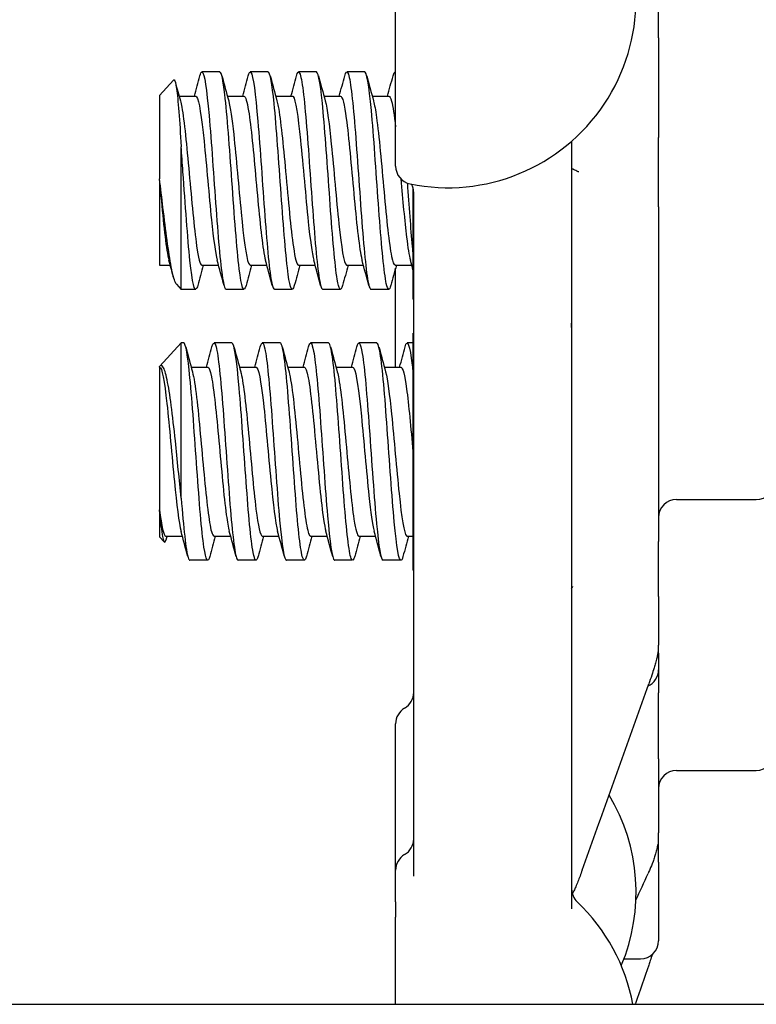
# Model space of a CAD drawing. Header units: inches. Extents: x 18 to 846, y -44 to 561.
# Tile 253 of 256: x 334.68 to 335.95, y 167.78 to 169.48. Entities that reach past the tile are written whole.
import ezdxf

# ---------------------------------------------------------------- set-up
doc = ezdxf.new("R2010")
doc.units = ezdxf.units.IN
doc.header["$LTSCALE"] = 24
doc.header["$MEASUREMENT"] = 0
doc.layers.add('Visible (ANSI)', color=7, linetype='Continuous', lineweight=30)

msp = doc.modelspace()

# ---------------------------------------------------------------- linework, layer by layer
at = {"layer": 'Visible (ANSI)'}
for p, q in [((335.32439, 169.22455), (335.32439, 169.80018)), ((335.77814, 169.44622), (335.77814, 169.5485)), ((335.77814, 169.44622), (335.77814, 169.27384)), ((335.02105, 169.38703), (334.99016, 169.38703)), ((335.10439, 169.38703), (335.0735, 169.38703)), ((335.18772, 169.38703), (335.15683, 169.38703)), ((335.27105, 169.38703), (335.24016, 169.38703)), ((335.32439, 169.38703), (335.3235, 169.38703)), ((334.91689, 169.34649), (334.94136, 169.37297)), ((334.91689, 169.34649), (334.91689, 169.20276)), ((334.95072, 169.34537), (334.97939, 169.34537)), ((335.03406, 169.34537), (335.06272, 169.34537)), ((335.11739, 169.34537), (335.14605, 169.34537)), ((335.20072, 169.34537), (335.22939, 169.34537)), ((335.28406, 169.34537), (335.31272, 169.34537)), ((335.62814, 169.26755), (335.62814, 167.94307)), ((335.77814, 169.15443), (335.77814, 169.27384)), ((334.95435, 169.01203), (334.95435, 169.25796)), ((334.91689, 169.19954), (334.91689, 169.20276)), ((334.91689, 169.19954), (334.91689, 169.0537)), ((335.35439, 169.18757), (335.35439, 168.99569)), ((335.35564, 167.99952), (335.35564, 169.17953)), ((335.77814, 169.15443), (335.77814, 168.57677)), ((334.91689, 169.0537), (334.93549, 169.0537)), ((334.99016, 169.0537), (335.01883, 169.0537)), ((335.0735, 169.0537), (335.10216, 169.0537)), ((335.15683, 169.0537), (335.18549, 169.0537)), ((335.24016, 169.0537), (335.26883, 169.0537)), ((335.3235, 169.0537), (335.35216, 169.0537)), ((335.32439, 168.87787), (335.32439, 169.04879)), ((334.94622, 169.02083), (334.95435, 169.01203)), ((334.97939, 169.01203), (334.95435, 169.01203)), ((335.06272, 169.01203), (335.03183, 169.01203)), ((335.14605, 169.01203), (335.11516, 169.01203)), ((335.22939, 169.01203), (335.1985, 169.01203)), ((335.31272, 169.01203), (335.28183, 169.01203)), ((335.35439, 168.99569), (335.35564, 168.99444)), ((335.35439, 168.93588), (335.35564, 168.93713)), ((335.35439, 168.93588), (335.35439, 168.52819)), ((334.91729, 168.87943), (334.95435, 168.91953)), ((334.95435, 168.65194), (334.95435, 168.91953)), ((334.95855, 168.91953), (334.95435, 168.91953)), ((335.04189, 168.91953), (335.011, 168.91953)), ((335.12522, 168.91953), (335.09433, 168.91953)), ((335.20855, 168.91953), (335.17766, 168.91953)), ((335.29189, 168.91953), (335.261, 168.91953)), ((335.35439, 168.91953), (335.34433, 168.91953)), ((334.91689, 168.87787), (334.91689, 168.87896)), ((334.91689, 168.87787), (334.91689, 168.63174)), ((334.91689, 168.87787), (334.91689, 168.87787)), ((334.97156, 168.87787), (335.00022, 168.87787)), ((335.05489, 168.87787), (335.08355, 168.87787)), ((335.13822, 168.87787), (335.16689, 168.87787)), ((335.22156, 168.87787), (335.25022, 168.87787)), ((335.30489, 168.87787), (335.33355, 168.87787)), ((335.80939, 168.64953), (335.94689, 168.64953)), ((334.91689, 168.62866), (334.91689, 168.63174)), ((334.91689, 168.62866), (334.91689, 168.58508)), ((334.92766, 168.5862), (334.95633, 168.5862)), ((335.011, 168.5862), (335.03966, 168.5862)), ((335.09433, 168.5862), (335.12299, 168.5862)), ((335.17766, 168.5862), (335.20633, 168.5862)), ((335.261, 168.5862), (335.28966, 168.5862)), ((335.34433, 168.5862), (335.35439, 168.5862)), ((334.91689, 168.58508), (334.92508, 168.57621)), ((335.77814, 168.48212), (335.77814, 168.57677)), ((335.00022, 168.54453), (334.96933, 168.54453)), ((335.08355, 168.54453), (335.05266, 168.54453)), ((335.16689, 168.54453), (335.136, 168.54453)), ((335.25022, 168.54453), (335.21933, 168.54453)), ((335.33355, 168.54453), (335.30266, 168.54453)), ((335.35439, 168.52819), (335.35564, 168.52694)), ((335.77814, 168.48212), (335.77814, 168.39792)), ((335.77814, 168.38429), (335.77814, 168.39792)), ((335.77814, 168.38429), (335.77814, 168.35578)), ((335.77814, 168.35578), (335.77814, 168.31567)), ((335.77814, 168.20192), (335.77814, 168.31567)), ((335.32439, 168.00968), (335.32439, 168.26232)), ((335.77814, 168.20192), (335.77814, 168.07429)), ((335.80939, 168.18203), (335.94689, 168.18203)), ((335.77814, 168.02389), (335.77814, 168.07429)), ((335.32439, 167.95549), (335.32439, 168.00968)), ((335.77814, 168.02389), (335.77814, 167.88828)), ((335.32439, 167.95549), (335.32439, 167.92895)), ((335.32439, 167.77849), (335.32439, 167.92895)), ((335.71847, 167.85703), (335.74689, 167.85703)), ((327.30343, 167.77849), (349.67843, 167.77849))]:
    msp.add_line(p, q, dxfattribs=at)
for centre, radius, start, end in [((335.41439, 169.51237), 0.325, 258.46304, 101.53696), ((335.35564, 169.22455), 0.03125, 180, 258.46304), ((335.94689, 168.68078), 0.03125, 270, 0), ((335.80939, 168.61828), 0.03125, 90, 180), ((335.74689, 168.35578), 0.03125, 294.35359, 0), ((335.32439, 168.31645), 0.03125, 300, 0), ((335.35564, 168.26232), 0.03125, 120, 180), ((335.94689, 168.21328), 0.03125, 270, 0), ((335.80939, 168.15078), 0.03125, 90, 180), ((335.41439, 167.97175), 0.325, 337.12808, 31.09126), ((335.32439, 168.06381), 0.03125, 300, 0), ((335.35564, 168.00968), 0.03125, 120, 180), ((335.65939, 167.97774), 0.03125, 180, 226.55016), ((335.41439, 167.71912), 0.325, 10.52699, 46.55016), ((335.74689, 167.88828), 0.03125, 270, 0)]:
    msp.add_arc(centre, radius, start, end, dxfattribs=at)
for points, knots in [([(334.98662, 169.38017), (334.98789, 169.38498), (334.98916, 169.38736), (334.99044, 169.38699), (334.99445, 169.38583), (334.99846, 169.35734), (335.00247, 169.31196), (335.00648, 169.26659), (335.01049, 169.20531), (335.0145, 169.15058), (335.01851, 169.09585), (335.02252, 169.04885), (335.02653, 169.0268), (335.0283, 169.01709), (335.03006, 169.01231), (335.03183, 169.01235)], [7.5869975, 7.5869975, 7.5869975, 7.5869975, 7.8744508, 7.8744508, 7.8744508, 8.7817425, 8.7817425, 8.7817425, 9.688944, 9.688944, 9.688944, 10.5960559, 10.5960559, 10.5960559, 10.9955743, 10.9955743, 10.9955743, 10.9955743]), ([(335.06626, 169.01868), (335.06232, 169.00401), (335.05837, 169.01488), (335.05442, 169.04754), (335.05025, 169.08206), (335.04608, 169.1402), (335.04191, 169.19915), (335.03787, 169.25639), (335.03382, 169.31304), (335.02977, 169.348), (335.02686, 169.37308), (335.02396, 169.3866), (335.02105, 169.38682)], [-17.5457438, -17.5457438, -17.5457438, -17.5457438, -16.6531776, -16.6531776, -16.6531776, -15.710016, -15.710016, -15.710016, -14.7941843, -14.7941843, -14.7941843, -14.1371669, -14.1371669, -14.1371669, -14.1371669]), ([(335.06996, 169.38011), (335.07152, 169.38601), (335.07308, 169.38824), (335.07464, 169.38633), (335.07865, 169.38144), (335.08266, 169.3494), (335.08667, 169.30192), (335.09068, 169.25446), (335.09469, 169.19259), (335.09869, 169.13897), (335.1027, 169.08535), (335.10671, 169.04113), (335.11072, 169.02248), (335.1122, 169.01558), (335.11368, 169.01224), (335.11516, 169.01232)], [13.8701828, 13.8701828, 13.8701828, 13.8701828, 14.2236185, 14.2236185, 14.2236185, 15.130291, 15.130291, 15.130291, 16.0368774, 16.0368774, 16.0368774, 16.9433783, 16.9433783, 16.9433783, 17.2787596, 17.2787596, 17.2787596, 17.2787596]), ([(335.1496, 169.01876), (335.14608, 169.00596), (335.14257, 169.01252), (335.13906, 169.03748), (335.13501, 169.06632), (335.13095, 169.11905), (335.12689, 169.17594), (335.12285, 169.2327), (335.1188, 169.29232), (335.11475, 169.33262), (335.1113, 169.36703), (335.10784, 169.3867), (335.10439, 169.38696)], [-23.8289291, -23.8289291, -23.8289291, -23.8289291, -23.0349282, -23.0349282, -23.0349282, -22.1173036, -22.1173036, -22.1173036, -21.2019377, -21.2019377, -21.2019377, -20.4203522, -20.4203522, -20.4203522, -20.4203522]), ([(335.15329, 169.38008), (335.15513, 169.38696), (335.15696, 169.38881), (335.1588, 169.38498), (335.1628, 169.37662), (335.16681, 169.34138), (335.17081, 169.29213), (335.17482, 169.2429), (335.17882, 169.18072), (335.18283, 169.12834), (335.18683, 169.07596), (335.19084, 169.0345), (335.19484, 169.0191), (335.19606, 169.01442), (335.19728, 169.01218), (335.1985, 169.01226)], [20.1533681, 20.1533681, 20.1533681, 20.1533681, 20.5685395, 20.5685395, 20.5685395, 21.474622, 21.474622, 21.474622, 22.3806227, 22.3806227, 22.3806227, 23.2865421, 23.2865421, 23.2865421, 23.5619449, 23.5619449, 23.5619449, 23.5619449]), ([(335.23293, 169.01884), (335.22982, 169.00749), (335.22671, 169.01103), (335.22359, 169.02964), (335.21957, 169.05369), (335.21555, 169.10237), (335.21153, 169.15778), (335.20752, 169.21314), (335.2035, 169.274), (335.19948, 169.31801), (335.19556, 169.36097), (335.19164, 169.38696), (335.18772, 169.38703)], [-30.1121144, -30.1121144, -30.1121144, -30.1121144, -29.4082729, -29.4082729, -29.4082729, -28.4988988, -28.4988988, -28.4988988, -27.5903346, -27.5903346, -27.5903346, -26.7035376, -26.7035376, -26.7035376, -26.7035376]), ([(335.23662, 169.38008), (335.23871, 169.38785), (335.2408, 169.38912), (335.24289, 169.38307), (335.2469, 169.3715), (335.2509, 169.3334), (335.2549, 169.28267), (335.25891, 169.23195), (335.26291, 169.1697), (335.26691, 169.11865), (335.27092, 169.0676), (335.27492, 169.02884), (335.27892, 169.01653), (335.27989, 169.01354), (335.28086, 169.01214), (335.28183, 169.01223)], [26.4365534, 26.4365534, 26.4365534, 26.4365534, 26.9094187, 26.9094187, 26.9094187, 27.8149406, 27.8149406, 27.8149406, 28.7203847, 28.7203847, 28.7203847, 29.6257517, 29.6257517, 29.6257517, 29.8451302, 29.8451302, 29.8451302, 29.8451302]), ([(335.31626, 169.01896), (335.31363, 169.0093), (335.311, 169.01005), (335.30837, 169.02205), (335.30432, 169.04052), (335.30026, 169.0852), (335.29621, 169.13944), (335.29217, 169.19362), (335.28812, 169.25611), (335.28408, 169.30367), (335.28004, 169.35117), (335.276, 169.38272), (335.27196, 169.3866), (335.27165, 169.38689), (335.27135, 169.38702), (335.27105, 169.38701)], [-36.3952997, -36.3952997, -36.3952997, -36.3952997, -35.7999471, -35.7999471, -35.7999471, -34.8837719, -34.8837719, -34.8837719, -33.9686925, -33.9686925, -33.9686925, -33.0546668, -33.0546668, -33.0546668, -32.9867229, -32.9867229, -32.9867229, -32.9867229]), ([(334.94136, 169.37297), (334.94166, 169.3733), (334.94197, 169.37341), (334.94363, 169.37273), (334.94497, 169.36764), (334.94766, 169.34891), (334.94899, 169.33526), (334.95169, 169.30092), (334.95302, 169.2804), (334.95435, 169.25796)], [-0.57910031, -0.57910031, -0.57910031, -0.57910031, -0.53987265, -0.53987265, -0.36414387, -0.36414387, -0.18418584, -0.18418584, 0, 0, 0, 0]), ([(334.95298, 169.33699), (334.95377, 169.33418), (334.95456, 169.33064), (334.95534, 169.32637), (334.95961, 169.30319), (334.96388, 169.25921), (334.96816, 169.21243), (334.97243, 169.16566), (334.9767, 169.11739), (334.98097, 169.08738), (334.98403, 169.06583), (334.9871, 169.05413), (334.99016, 169.05391)], [8.1921353, 8.1921353, 8.1921353, 8.1921353, 8.3701398, 8.3701398, 8.3701398, 9.3362117, 9.3362117, 9.3362117, 10.3021816, 10.3021816, 10.3021816, 10.9955743, 10.9955743, 10.9955743, 10.9955743]), ([(334.97939, 169.34531), (334.97992, 169.34534), (334.98045, 169.34502), (334.98098, 169.34432), (334.98525, 169.33872), (334.98952, 169.30907), (334.99379, 169.26752), (334.99806, 169.22598), (335.00233, 169.17369), (335.0066, 169.13206), (335.00992, 169.09967), (335.01325, 169.07443), (335.01657, 169.06209)], [7.8539816, 7.8539816, 7.8539816, 7.8539816, 7.9736666, 7.9736666, 7.9736666, 8.9397805, 8.9397805, 8.9397805, 9.9057922, 9.9057922, 9.9057922, 10.6574206, 10.6574206, 10.6574206, 10.6574206]), ([(335.03631, 169.33689), (335.03921, 169.32616), (335.04211, 169.30583), (335.045, 169.27914), (335.04927, 169.23982), (335.05354, 169.18781), (335.05781, 169.14437), (335.06208, 169.10093), (335.06634, 169.06727), (335.07061, 169.05714), (335.07157, 169.05486), (335.07253, 169.05378), (335.0735, 169.05386)], [14.4753206, 14.4753206, 14.4753206, 14.4753206, 15.1305271, 15.1305271, 15.1305271, 16.0959005, 16.0959005, 16.0959005, 17.061177, 17.061177, 17.061177, 17.2787596, 17.2787596, 17.2787596, 17.2787596]), ([(335.06272, 169.34508), (335.06536, 169.34496), (335.068, 169.33645), (335.07064, 169.32013), (335.07491, 169.29374), (335.07918, 169.24766), (335.08345, 169.20073), (335.08771, 169.15381), (335.09198, 169.10733), (335.09625, 169.08031), (335.09747, 169.0726), (335.09869, 169.06653), (335.0999, 169.06217)], [14.1371669, 14.1371669, 14.1371669, 14.1371669, 14.734342, 14.734342, 14.734342, 15.6997554, 15.6997554, 15.6997554, 16.6650715, 16.6650715, 16.6650715, 16.9406059, 16.9406059, 16.9406059, 16.9406059]), ([(335.11965, 169.33701), (335.12037, 169.33444), (335.12109, 169.33125), (335.12181, 169.32745), (335.12606, 169.30497), (335.13032, 169.26165), (335.13458, 169.21512), (335.13903, 169.16645), (335.14348, 169.11573), (335.14793, 169.0853), (335.1509, 169.06503), (335.15386, 169.05419), (335.15683, 169.05399)], [20.7585059, 20.7585059, 20.7585059, 20.7585059, 20.9213285, 20.9213285, 20.9213285, 21.8840483, 21.8840483, 21.8840483, 22.8911764, 22.8911764, 22.8911764, 23.5619449, 23.5619449, 23.5619449, 23.5619449]), ([(335.14605, 169.34532), (335.14652, 169.34535), (335.14698, 169.3451), (335.14745, 169.34456), (335.15171, 169.33965), (335.15598, 169.31071), (335.16024, 169.26957), (335.16471, 169.2265), (335.16918, 169.17131), (335.17364, 169.12843), (335.17684, 169.09773), (335.18004, 169.07406), (335.18324, 169.06217)], [20.4203522, 20.4203522, 20.4203522, 20.4203522, 20.5253788, 20.5253788, 20.5253788, 21.4902198, 21.4902198, 21.4902198, 22.5004247, 22.5004247, 22.5004247, 23.2237912, 23.2237912, 23.2237912, 23.2237912]), ([(335.20298, 169.33699), (335.20646, 169.32406), (335.20995, 169.29687), (335.21343, 169.26232), (335.21777, 169.21926), (335.2221, 169.16604), (335.22644, 169.12503), (335.23078, 169.08404), (335.23511, 169.05647), (335.23945, 169.05391), (335.23969, 169.05377), (335.23993, 169.05371), (335.24016, 169.05371)], [27.0416912, 27.0416912, 27.0416912, 27.0416912, 27.8292662, 27.8292662, 27.8292662, 28.8105395, 28.8105395, 28.8105395, 29.7914432, 29.7914432, 29.7914432, 29.8451302, 29.8451302, 29.8451302, 29.8451302]), ([(335.22939, 169.34518), (335.23268, 169.34493), (335.23597, 169.33131), (335.23926, 169.3068), (335.2436, 169.27448), (335.24794, 169.22416), (335.25228, 169.17702), (335.25661, 169.12991), (335.26095, 169.08736), (335.26529, 169.06727), (335.26572, 169.06529), (335.26614, 169.06354), (335.26657, 169.062)], [26.7035376, 26.7035376, 26.7035376, 26.7035376, 27.4478945, 27.4478945, 27.4478945, 28.4293123, 28.4293123, 28.4293123, 29.4103592, 29.4103592, 29.4103592, 29.5069765, 29.5069765, 29.5069765, 29.5069765]), ([(335.28631, 169.3368), (335.28802, 169.33064), (335.28973, 169.32118), (335.29144, 169.30872), (335.29577, 169.27717), (335.3001, 169.22737), (335.30443, 169.18019), (335.30875, 169.13303), (335.31308, 169.08988), (335.31741, 169.0688), (335.31944, 169.05891), (335.32147, 169.05401), (335.3235, 169.05404)], [33.3248765, 33.3248765, 33.3248765, 33.3248765, 33.7114291, 33.7114291, 33.7114291, 34.6905352, 34.6905352, 34.6905352, 35.6692919, 35.6692919, 35.6692919, 36.1283155, 36.1283155, 36.1283155, 36.1283155]), ([(335.31272, 169.34508), (335.31424, 169.34517), (335.31576, 169.34246), (335.31729, 169.33681), (335.31965, 169.32803), (335.32202, 169.31229), (335.32439, 169.29227)], [32.98672286, 32.98672286, 32.98672286, 32.98672286, 33.33090486, 33.33090486, 33.33090486, 33.86631356, 33.86631356, 33.86631356, 33.86631356]), ([(334.98293, 169.01873), (334.98246, 169.01694), (334.98199, 169.0155), (334.98151, 169.01444), (334.97751, 169.0054), (334.9735, 169.02338), (334.9695, 169.06181), (334.96548, 169.10031), (334.96147, 169.15848), (334.95746, 169.21502), (334.95642, 169.22961), (334.95539, 169.24405), (334.95435, 169.25796)], [-11.2625585, -11.2625585, -11.2625585, -11.2625585, -11.1558883, -11.1558883, -11.1558883, -10.2497289, -10.2497289, -10.2497289, -9.3421105, -9.3421105, -9.3421105, -9.107885, -9.107885, -9.107885, -9.107885]), ([(335.6404, 169.21455), (335.6404, 169.21455), (335.64032, 169.21459), (335.63984, 169.21478), (335.63929, 169.21501), (335.63763, 169.2157), (335.63646, 169.21621), (335.63438, 169.21723), (335.63346, 169.21772), (335.6321, 169.21849), (335.63161, 169.21879), (335.63086, 169.21923), (335.63062, 169.21938), (335.63049, 169.21945)], [0.181698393, 0.181698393, 0.181698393, 0.181698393, 0.189497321, 0.189497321, 0.201717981, 0.201717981, 0.21693936, 0.21693936, 0.228645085, 0.228645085, 0.23621381, 0.23621381, 0.243474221, 0.243474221, 0.243474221, 0.243474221]), ([(334.94622, 169.02083), (334.94558, 169.02153), (334.94493, 169.02256), (334.94195, 169.02879), (334.93959, 169.03782), (334.93483, 169.06297), (334.93248, 169.07853), (334.92773, 169.11383), (334.92538, 169.13302), (334.92096, 169.16957), (334.91895, 169.18634), (334.91689, 169.20276)], [-0.68972155, -0.68972155, -0.68972155, -0.68972155, -0.64162523, -0.64162523, -0.47009117, -0.47009117, -0.30597672, -0.30597672, -0.14928046, -0.14928046, -0.02134877, -0.02134877, -0.02134877, -0.02134877]), ([(334.91689, 169.19954), (334.92116, 169.15255), (334.92543, 169.10622), (334.92971, 169.07952), (334.93088, 169.07217), (334.93206, 169.06637), (334.93324, 169.06216)], [3.1415374, 3.1415374, 3.1415374, 3.1415374, 4.1081736, 4.1081736, 4.1081736, 4.3742353, 4.3742353, 4.3742353, 4.3742353]), ([(335.33326, 169.20277), (335.33659, 169.16621), (335.33993, 169.12937), (335.34326, 169.10212), (335.34547, 169.08399), (335.34769, 169.07037), (335.3499, 169.06228)], [34.5355711, 34.5355711, 34.5355711, 34.5355711, 35.2890397, 35.2890397, 35.2890397, 35.7901619, 35.7901619, 35.7901619, 35.7901619]), ([(335.34463, 169.19534), (335.3474, 169.15621), (335.35017, 169.11733), (335.35295, 169.08613), (335.35343, 169.08072), (335.35391, 169.07555), (335.35439, 169.07065)], [34.58007921, 34.58007921, 34.58007921, 34.58007921, 35.20708057, 35.20708057, 35.20708057, 35.31578917, 35.31578917, 35.31578917, 35.31578917]), ([(335.35564, 169.17953), (335.35564, 169.18288), (335.35497, 169.18606), (335.3533, 169.19061), (335.35243, 169.19222), (335.3516, 169.19349)], [0, 0, 0, 0, 0.016522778, 0.016522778, 0.029681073, 0.029681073, 0.029681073, 0.029681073]), ([(335.62812, 168.94627), (335.62812, 168.94627), (335.62812, 168.94627), (335.62812, 168.94627), (335.62812, 168.94629), (335.62812, 168.94638), (335.62812, 168.94647), (335.62812, 168.94694), (335.62813, 168.94744), (335.62813, 168.94889), (335.62813, 168.9499), (335.62814, 168.9513), (335.62814, 168.95169), (335.62814, 168.95236), (335.62814, 168.95265), (335.62814, 168.95306), (335.62814, 168.95318), (335.62814, 168.95332), (335.62814, 168.95335), (335.62814, 168.95341), (335.62814, 168.95344), (335.62814, 168.95346), (335.62814, 168.95346), (335.62814, 168.95346), (335.62814, 168.95346), (335.62814, 168.95346)], [0.244709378, 0.244709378, 0.244709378, 0.244709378, 0.244719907, 0.244719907, 0.245324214, 0.245324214, 0.246526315, 0.246526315, 0.251324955, 0.251324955, 0.260814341, 0.260814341, 0.264451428, 0.264451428, 0.267179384, 0.267179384, 0.268364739, 0.268364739, 0.268661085, 0.268661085, 0.268958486, 0.268958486, 0.268995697, 0.268995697, 0.269014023, 0.269014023, 0.269014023, 0.269014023]), ([(335.34079, 168.91289), (335.34484, 168.92799), (335.34889, 168.916), (335.35295, 168.88135), (335.35343, 168.87724), (335.35391, 168.87282), (335.35439, 168.86813)], [34.290535, 34.290535, 34.290535, 34.290535, 35.2070806, 35.2070806, 35.2070806, 35.3157892, 35.3157892, 35.3157892, 35.3157892]), ([(335.00376, 168.55127), (335.00038, 168.53892), (334.997, 168.54447), (334.99362, 168.56729), (334.98958, 168.59452), (334.98555, 168.64579), (334.98151, 168.7021), (334.97751, 168.75801), (334.9735, 168.81767), (334.9695, 168.85927), (334.96585, 168.89714), (334.9622, 168.9193), (334.95855, 168.9195)], [-12.8333548, -12.8333548, -12.8333548, -12.8333548, -12.0686207, -12.0686207, -12.0686207, -11.1558883, -11.1558883, -11.1558883, -10.2497289, -10.2497289, -10.2497289, -9.424778, -9.424778, -9.424778, -9.424778]), ([(335.00746, 168.91259), (335.0098, 168.92126), (335.01215, 168.9217), (335.0145, 168.91303), (335.01851, 168.89823), (335.02252, 168.8572), (335.02653, 168.80497), (335.03054, 168.75274), (335.03455, 168.69045), (335.03856, 168.64091), (335.04257, 168.59137), (335.04658, 168.55565), (335.05059, 168.54682), (335.05128, 168.5453), (335.05197, 168.54458), (335.05266, 168.54464)], [9.1577938, 9.1577938, 9.1577938, 9.1577938, 9.688944, 9.688944, 9.688944, 10.5960559, 10.5960559, 10.5960559, 11.5030786, 11.5030786, 11.5030786, 12.4100129, 12.4100129, 12.4100129, 12.5663706, 12.5663706, 12.5663706, 12.5663706]), ([(335.0871, 168.5514), (335.08423, 168.54092), (335.08136, 168.54293), (335.07849, 168.55804), (335.07448, 168.57918), (335.07046, 168.62552), (335.06645, 168.68004), (335.06244, 168.73448), (335.05843, 168.7959), (335.05442, 168.84183), (335.05025, 168.88961), (335.04608, 168.91941), (335.04191, 168.91953), (335.04191, 168.91953), (335.0419, 168.91953), (335.04189, 168.91953)], [-19.1165401, -19.1165401, -19.1165401, -19.1165401, -18.4677138, -18.4677138, -18.4677138, -17.5597228, -17.5597228, -17.5597228, -16.6531776, -16.6531776, -16.6531776, -15.710016, -15.710016, -15.710016, -15.7079633, -15.7079633, -15.7079633, -15.7079633]), ([(335.09079, 168.91263), (335.09342, 168.92229), (335.09606, 168.92151), (335.09869, 168.90948), (335.1027, 168.89118), (335.10671, 168.84725), (335.11072, 168.79375), (335.11472, 168.74025), (335.11873, 168.67835), (335.12274, 168.63069), (335.12674, 168.58303), (335.13075, 168.55064), (335.13476, 168.54535), (335.13517, 168.54481), (335.13558, 168.54455), (335.136, 168.54458)], [15.4409791, 15.4409791, 15.4409791, 15.4409791, 16.0368774, 16.0368774, 16.0368774, 16.9433783, 16.9433783, 16.9433783, 17.8497944, 17.8497944, 17.8497944, 18.7561262, 18.7561262, 18.7561262, 18.8495559, 18.8495559, 18.8495559, 18.8495559]), ([(335.17043, 168.55148), (335.16808, 168.54281), (335.16574, 168.54237), (335.16339, 168.55101), (335.15939, 168.56576), (335.15538, 168.60666), (335.15138, 168.65877), (335.14727, 168.71218), (335.14317, 168.77618), (335.13906, 168.82634), (335.13501, 168.87591), (335.13095, 168.91083), (335.12689, 168.91804), (335.12634, 168.91904), (335.12578, 168.9195), (335.12522, 168.91946)], [-25.3997254, -25.3997254, -25.3997254, -25.3997254, -24.8691111, -24.8691111, -24.8691111, -23.9633977, -23.9633977, -23.9633977, -23.0349282, -23.0349282, -23.0349282, -22.1173036, -22.1173036, -22.1173036, -21.9911486, -21.9911486, -21.9911486, -21.9911486]), ([(335.17412, 168.91269), (335.17703, 168.92329), (335.17993, 168.92107), (335.18283, 168.90549), (335.18683, 168.88399), (335.19084, 168.83751), (335.19484, 168.78302), (335.19885, 168.72854), (335.20285, 168.66724), (335.20686, 168.6215), (335.21086, 168.57578), (335.21487, 168.5466), (335.21887, 168.54465), (335.21902, 168.54457), (335.21918, 168.54454), (335.21933, 168.54454)], [21.7241644, 21.7241644, 21.7241644, 21.7241644, 22.3806227, 22.3806227, 22.3806227, 23.2865421, 23.2865421, 23.2865421, 24.1923809, 24.1923809, 24.1923809, 25.0981395, 25.0981395, 25.0981395, 25.1327412, 25.1327412, 25.1327412, 25.1327412]), ([(335.25376, 168.5515), (335.25176, 168.54402), (335.24975, 168.54253), (335.24775, 168.54778), (335.24372, 168.55833), (335.23969, 168.59587), (335.23567, 168.64656), (335.23164, 168.69719), (335.22762, 168.75982), (335.22359, 168.81136), (335.21957, 168.86286), (335.21555, 168.90217), (335.21153, 168.91483), (335.21054, 168.91795), (335.20955, 168.91943), (335.20855, 168.91936)], [-31.6829107, -31.6829107, -31.6829107, -31.6829107, -31.2296098, -31.2296098, -31.2296098, -30.3184966, -30.3184966, -30.3184966, -29.4082729, -29.4082729, -29.4082729, -28.4988988, -28.4988988, -28.4988988, -28.2743339, -28.2743339, -28.2743339, -28.2743339]), ([(335.25746, 168.91275), (335.26061, 168.92424), (335.26376, 168.92041), (335.26691, 168.90119), (335.27092, 168.87678), (335.27492, 168.82807), (335.27892, 168.77284), (335.28311, 168.71509), (335.28729, 168.65157), (335.29148, 168.60738), (335.29521, 168.568), (335.29893, 168.54483), (335.30266, 168.54458)], [28.0073497, 28.0073497, 28.0073497, 28.0073497, 28.7203847, 28.7203847, 28.7203847, 29.6257517, 29.6257517, 29.6257517, 30.5723978, 30.5723978, 30.5723978, 31.4159265, 31.4159265, 31.4159265, 31.4159265]), ([(335.3371, 168.55145), (335.33563, 168.54592), (335.33417, 168.5436), (335.33271, 168.54491), (335.32865, 168.54854), (335.32459, 168.58015), (335.32053, 168.62788), (335.31648, 168.67555), (335.31242, 168.73823), (335.30837, 168.7925), (335.30432, 168.8467), (335.30026, 168.89129), (335.29621, 168.90964), (335.29477, 168.91618), (335.29333, 168.91933), (335.29189, 168.91925)], [-37.966096, -37.966096, -37.966096, -37.966096, -37.6357564, -37.6357564, -37.6357564, -36.7172608, -36.7172608, -36.7172608, -35.7999471, -35.7999471, -35.7999471, -34.8837719, -34.8837719, -34.8837719, -34.5575192, -34.5575192, -34.5575192, -34.5575192]), ([(334.95435, 168.65194), (334.95272, 168.66766), (334.95108, 168.68405), (334.94772, 168.71743), (334.94602, 168.73426), (334.94195, 168.77261), (334.93959, 168.79341), (334.93483, 168.82943), (334.93248, 168.84451), (334.92773, 168.86713), (334.92538, 168.87475), (334.92096, 168.88132), (334.91895, 168.88155), (334.91689, 168.87896)], [-0.89666376, -0.89666376, -0.89666376, -0.89666376, -0.7697294, -0.7697294, -0.64162523, -0.64162523, -0.47009117, -0.47009117, -0.30597672, -0.30597672, -0.14928046, -0.14928046, -0.02134877, -0.02134877, -0.02134877, -0.02134877]), ([(334.91689, 168.87787), (334.92116, 168.87787), (334.92543, 168.85355), (334.92971, 168.81488), (334.93398, 168.77622), (334.93825, 168.72428), (334.94253, 168.68034), (334.94637, 168.64078), (334.95022, 168.60871), (334.95407, 168.59449)], [3.1415927, 3.1415927, 3.1415927, 3.1415927, 4.1081736, 4.1081736, 4.1081736, 5.0747039, 5.0747039, 5.0747039, 5.9450316, 5.9450316, 5.9450316, 5.9450316]), ([(335.00022, 168.87754), (335.00235, 168.87754), (335.00447, 168.87214), (335.0066, 168.86132), (335.01087, 168.83959), (335.01514, 168.79665), (335.01941, 168.75005), (335.02368, 168.70346), (335.02795, 168.65452), (335.03222, 168.62325), (335.03395, 168.6106), (335.03568, 168.60099), (335.0374, 168.59475)], [9.424778, 9.424778, 9.424778, 9.424778, 9.9057922, 9.9057922, 9.9057922, 10.8717023, 10.8717023, 10.8717023, 11.8375116, 11.8375116, 11.8375116, 12.228217, 12.228217, 12.228217, 12.228217]), ([(335.08355, 168.87787), (335.08779, 168.87784), (335.09202, 168.85405), (335.09625, 168.81602), (335.10052, 168.77766), (335.10478, 168.72587), (335.10905, 168.68182), (335.11295, 168.64161), (335.11684, 168.60886), (335.12074, 168.59449)], [15.7079633, 15.7079633, 15.7079633, 15.7079633, 16.6650715, 16.6650715, 16.6650715, 17.6302912, 17.6302912, 17.6302912, 18.5114023, 18.5114023, 18.5114023, 18.5114023]), ([(335.16689, 168.87748), (335.16914, 168.87747), (335.17139, 168.87143), (335.17364, 168.85936), (335.17807, 168.83561), (335.18251, 168.7893), (335.18694, 168.74066), (335.19133, 168.69241), (335.19573, 168.64337), (335.20013, 168.61467), (335.20144, 168.60609), (335.20276, 168.59941), (335.20407, 168.59471)], [21.9911486, 21.9911486, 21.9911486, 21.9911486, 22.5004247, 22.5004247, 22.5004247, 23.5027374, 23.5027374, 23.5027374, 24.4972195, 24.4972195, 24.4972195, 24.7945876, 24.7945876, 24.7945876, 24.7945876]), ([(335.25022, 168.87777), (335.25091, 168.87782), (335.25159, 168.87728), (335.25228, 168.87612), (335.25661, 168.86876), (335.26095, 168.83671), (335.26529, 168.79346), (335.26962, 168.75022), (335.27396, 168.69706), (335.2783, 168.65632), (335.28133, 168.62779), (335.28437, 168.60593), (335.2874, 168.59467)], [28.2743339, 28.2743339, 28.2743339, 28.2743339, 28.4293123, 28.4293123, 28.4293123, 29.4103592, 29.4103592, 29.4103592, 30.3910385, 30.3910385, 30.3910385, 31.0777729, 31.0777729, 31.0777729, 31.0777729]), ([(335.33355, 168.87768), (335.33679, 168.87743), (335.34002, 168.86431), (335.34326, 168.84056), (335.34697, 168.81331), (335.35068, 168.77273), (335.35439, 168.73202)], [34.5575192, 34.5575192, 34.5575192, 34.5575192, 35.2890397, 35.2890397, 35.2890397, 36.1282603, 36.1282603, 36.1282603, 36.1282603]), ([(334.97381, 168.86931), (334.9762, 168.86057), (334.97858, 168.8454), (334.98097, 168.82524), (334.98524, 168.78913), (334.98951, 168.73801), (334.99378, 168.69279), (334.99805, 168.64757), (335.00232, 168.60952), (335.00659, 168.59419), (335.00806, 168.58891), (335.00953, 168.58638), (335.011, 168.58646)], [9.7629316, 9.7629316, 9.7629316, 9.7629316, 10.3021816, 10.3021816, 10.3021816, 11.2680503, 11.2680503, 11.2680503, 12.2338185, 12.2338185, 12.2338185, 12.5663706, 12.5663706, 12.5663706, 12.5663706]), ([(335.05715, 168.8696), (335.05737, 168.8688), (335.05759, 168.86795), (335.05781, 168.86703), (335.06208, 168.84928), (335.06634, 168.80933), (335.07061, 168.76351), (335.07488, 168.7177), (335.07914, 168.66729), (335.08341, 168.63288), (335.08705, 168.60354), (335.09069, 168.58653), (335.09433, 168.58628)], [16.0461169, 16.0461169, 16.0461169, 16.0461169, 16.0959005, 16.0959005, 16.0959005, 17.061177, 17.061177, 17.061177, 18.0263573, 18.0263573, 18.0263573, 18.8495559, 18.8495559, 18.8495559, 18.8495559]), ([(335.14048, 168.86926), (335.14297, 168.86015), (335.14545, 168.84408), (335.14793, 168.82268), (335.15235, 168.78463), (335.15677, 168.73096), (335.16119, 168.68499), (335.16557, 168.63937), (335.16995, 168.60273), (335.17434, 168.59077), (335.17545, 168.58774), (335.17655, 168.58631), (335.17766, 168.5864)], [22.3293022, 22.3293022, 22.3293022, 22.3293022, 22.8911764, 22.8911764, 22.8911764, 23.8904364, 23.8904364, 23.8904364, 24.8818896, 24.8818896, 24.8818896, 25.1327412, 25.1327412, 25.1327412, 25.1327412]), ([(335.22381, 168.86947), (335.22469, 168.86634), (335.22557, 168.86232), (335.22644, 168.8574), (335.23078, 168.83304), (335.23511, 168.78747), (335.23945, 168.73986), (335.24379, 168.69226), (335.24812, 168.64402), (335.25246, 168.61541), (335.2553, 168.59661), (335.25815, 168.58665), (335.261, 168.58648)], [28.6124875, 28.6124875, 28.6124875, 28.6124875, 28.8105395, 28.8105395, 28.8105395, 29.7914432, 29.7914432, 29.7914432, 30.7719806, 30.7719806, 30.7719806, 31.4159265, 31.4159265, 31.4159265, 31.4159265]), ([(335.30715, 168.86948), (335.31057, 168.85677), (335.31399, 168.83036), (335.31741, 168.79665), (335.32173, 168.75401), (335.32606, 168.70094), (335.33039, 168.65965), (335.33471, 168.61837), (335.33903, 168.59008), (335.34336, 168.58659), (335.34368, 168.58633), (335.34401, 168.58621), (335.34433, 168.58623)], [34.8956728, 34.8956728, 34.8956728, 34.8956728, 35.6692919, 35.6692919, 35.6692919, 36.6477025, 36.6477025, 36.6477025, 37.6257703, 37.6257703, 37.6257703, 37.6991118, 37.6991118, 37.6991118, 37.6991118]), ([(334.95435, 168.65194), (334.95836, 168.60065), (334.96238, 168.56161), (334.96639, 168.54913), (334.96737, 168.54608), (334.96835, 168.54463), (334.96933, 168.54471)], [5.153766, 5.153766, 5.153766, 5.153766, 6.061332, 6.061332, 6.061332, 6.2831853, 6.2831853, 6.2831853, 6.2831853]), ([(334.91689, 168.62866), (334.91773, 168.61947), (334.91857, 168.61128), (334.92033, 168.59644), (334.92124, 168.59013), (334.92351, 168.57843), (334.92484, 168.57522), (334.92689, 168.57627), (334.9276, 168.57778), (334.92831, 168.58038)], [-1.55032965, -1.55032965, -1.55032965, -1.55032965, -1.45779707, -1.45779707, -1.35502847, -1.35502847, -1.20046703, -1.20046703, -1.11667095, -1.11667095, -1.11667095, -1.11667095]), ([(335.62814, 168.49526), (335.62815, 168.49529), (335.62817, 168.49531), (335.6286, 168.49614), (335.62902, 168.49695), (335.6295, 168.49792), (335.62962, 168.49816), (335.62979, 168.49852), (335.62985, 168.49865), (335.62997, 168.49893), (335.63003, 168.49905), (335.63008, 168.49917), (335.63009, 168.4992), (335.63009, 168.4992)], [0.079102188, 0.079102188, 0.079102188, 0.079102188, 0.079358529, 0.079358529, 0.086578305, 0.086578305, 0.089065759, 0.089065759, 0.090831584, 0.090831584, 0.093412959, 0.093412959, 0.09548736, 0.09548736, 0.09548736, 0.09548736]), ([(335.77739, 168.38739), (335.77739, 168.38739), (335.77739, 168.38739), (335.77739, 168.38737), (335.77739, 168.38735), (335.77738, 168.38729), (335.77737, 168.38725), (335.77736, 168.38717), (335.77735, 168.38714), (335.77734, 168.38706), (335.77733, 168.38701), (335.77732, 168.38691), (335.77731, 168.38685), (335.77729, 168.38673), (335.77728, 168.38666), (335.77725, 168.38646), (335.77723, 168.38633), (335.77714, 168.38571), (335.77707, 168.38527), (335.77688, 168.38405), (335.77675, 168.38329), (335.77624, 168.38045), (335.77575, 168.37818), (335.77451, 168.37306), (335.77374, 168.37018), (335.77215, 168.36454), (335.77132, 168.36174), (335.76918, 168.35474), (335.76783, 168.35054), (335.7647, 168.34118), (335.76292, 168.33613), (335.76115, 168.33117)], [0.28524096, 0.28524096, 0.28524096, 0.28524096, 0.28654665, 0.28654665, 0.28782229, 0.28782229, 0.28881832, 0.28881832, 0.28931607, 0.28931607, 0.28981637, 0.28981637, 0.29031918, 0.29031918, 0.29082049, 0.29082049, 0.29183026, 0.29183026, 0.29589931, 0.29589931, 0.30383559, 0.30383559, 0.32491708, 0.32491708, 0.34766188, 0.34766188, 0.36968253, 0.36968253, 0.40387291, 0.40387291, 0.44899387, 0.44899387, 0.44899387, 0.44899387]), ([(335.64625, 168.00985), (335.65392, 168.03127), (335.6616, 168.05269), (335.67693, 168.09552), (335.6846, 168.11694), (335.69993, 168.15978), (335.70759, 168.1812), (335.7229, 168.22405), (335.73056, 168.24547), (335.74586, 168.28832), (335.75351, 168.30974), (335.76115, 168.33117)], [0.50186624, 0.50186624, 0.50186624, 0.50186624, 0.69684315, 0.69684315, 0.89182006, 0.89182006, 1.08679697, 1.08679697, 1.28177388, 1.28177388, 1.47675079, 1.47675079, 1.47675079, 1.47675079]), ([(335.62814, 168.06577), (335.62814, 168.06577), (335.62814, 168.06574), (335.62814, 168.06555), (335.62814, 168.06532), (335.62814, 168.06501), (335.62814, 168.06489), (335.62814, 168.0648), (335.62814, 168.06479), (335.62814, 168.06479)], [0.002637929, 0.002637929, 0.002637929, 0.002637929, 0.003799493, 0.003799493, 0.010735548, 0.010735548, 0.015367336, 0.015367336, 0.01705686, 0.01705686, 0.01705686, 0.01705686]), ([(335.77653, 168.05406), (335.77653, 168.05406), (335.77653, 168.05406), (335.77653, 168.05406), (335.77653, 168.05405), (335.77653, 168.05404), (335.77653, 168.05403), (335.77652, 168.054), (335.77652, 168.05398), (335.77652, 168.05394), (335.77651, 168.05392), (335.7765, 168.05384), (335.77649, 168.05378), (335.77646, 168.05359), (335.77644, 168.05346), (335.77634, 168.05284), (335.77626, 168.05236), (335.77602, 168.05095), (335.77584, 168.05002), (335.77509, 168.04622), (335.77437, 168.04317), (335.77292, 168.03777), (335.7722, 168.03535), (335.77054, 168.03011), (335.76957, 168.02731), (335.76685, 168.0198), (335.76501, 168.01528), (335.76215, 168.00874), (335.76113, 168.00652), (335.76015, 168.00437)], [0.24123658, 0.24123658, 0.24123658, 0.24123658, 0.24138021, 0.24138021, 0.24161922, 0.24161922, 0.24185885, 0.24185885, 0.24209917, 0.24209917, 0.24233952, 0.24233952, 0.24282598, 0.24282598, 0.24379448, 0.24379448, 0.2476514, 0.2476514, 0.25527588, 0.25527588, 0.27853668, 0.27853668, 0.29800819, 0.29800819, 0.32271469, 0.32271469, 0.36724083, 0.36724083, 0.39261089, 0.39261089, 0.39261089, 0.39261089]), ([(335.64625, 168.00985), (335.64386, 168.00318), (335.6414, 167.99641), (335.63774, 167.98716), (335.63652, 167.98418), (335.6343, 167.97902), (335.63332, 167.97681), (335.63149, 167.9729), (335.63067, 167.97123), (335.62973, 167.96921), (335.6296, 167.96895), (335.62948, 167.96868)], [0, 0, 0, 0, 0.06088523, 0.06088523, 0.09170451, 0.09170451, 0.11481676, 0.11481676, 0.1302488, 0.1302488, 0.13258663, 0.13258663, 0.13258663, 0.13258663]), ([(335.76751, 167.8648), (335.76632, 167.8611), (335.76511, 167.85749), (335.76303, 167.85135), (335.76213, 167.84876), (335.76125, 167.8462)], [0.19743585, 0.19743585, 0.19743585, 0.19743585, 0.227782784, 0.227782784, 0.250443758, 0.250443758, 0.250443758, 0.250443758]), ([(335.76125, 167.8462), (335.75361, 167.82412), (335.74596, 167.80204), (335.73814, 167.77948), (335.73797, 167.77898), (335.7378, 167.77849)], [0.47801542, 0.47801542, 0.47801542, 0.47801542, 0.67299233, 0.67299233, 0.67733567, 0.67733567, 0.67733567, 0.67733567])]:
    msp.add_open_spline(points, degree=3, knots=knots, dxfattribs=at)
for points in [[(335.31996, 169.38015), (335.32143, 169.38554), (335.32291, 169.38763), (335.32439, 169.38633)], [(334.94429, 169.36914), (334.94716, 169.35845), (334.95006, 169.34777), (334.95298, 169.33711)], [(334.97716, 169.34537), (334.98034, 169.35703), (334.98349, 169.36871), (334.98662, 169.38039)], [(335.0246, 169.38039), (335.02847, 169.36595), (335.03236, 169.35152), (335.03631, 169.33711)], [(335.06049, 169.34537), (335.06368, 169.35703), (335.06682, 169.36871), (335.06996, 169.38039)], [(335.10793, 169.38039), (335.1118, 169.36595), (335.1157, 169.35152), (335.11965, 169.33711)], [(335.14383, 169.34537), (335.14701, 169.35703), (335.15016, 169.36871), (335.15329, 169.38039)], [(335.19126, 169.38039), (335.19513, 169.36595), (335.19903, 169.35152), (335.20298, 169.33711)], [(335.22716, 169.34537), (335.23034, 169.35703), (335.23349, 169.36871), (335.23662, 169.38039)], [(335.2746, 169.38039), (335.27847, 169.36595), (335.28236, 169.35152), (335.28631, 169.33711)], [(335.31049, 169.34537), (335.31368, 169.35703), (335.31682, 169.36871), (335.31996, 169.38039)], [(335.63049, 169.21945), (335.62971, 169.21992), (335.62892, 169.22038), (335.62814, 169.22085)], [(334.94091, 169.03371), (334.93837, 169.04313), (334.93582, 169.05255), (334.93324, 169.06196)], [(335.02829, 169.01868), (335.02442, 169.03312), (335.02052, 169.04755), (335.01657, 169.06196)], [(335.11162, 169.01868), (335.10775, 169.03312), (335.10385, 169.04755), (335.0999, 169.06196)], [(335.19496, 169.01868), (335.19108, 169.03312), (335.18719, 169.04755), (335.18324, 169.06196)], [(335.27829, 169.01868), (335.27442, 169.03312), (335.27052, 169.04755), (335.26657, 169.06196)], [(335.35439, 169.04552), (335.3529, 169.051), (335.35141, 169.05648), (335.3499, 169.06196)], [(334.99239, 169.0537), (334.98921, 169.04204), (334.98606, 169.03036), (334.98293, 169.01868)], [(335.07572, 169.0537), (335.07254, 169.04204), (335.06939, 169.03036), (335.06626, 169.01868)], [(335.15906, 169.0537), (335.15588, 169.04204), (335.15273, 169.03036), (335.1496, 169.01868)], [(335.24239, 169.0537), (335.23921, 169.04204), (335.23606, 169.03036), (335.23293, 169.01868)], [(335.32572, 169.0537), (335.32254, 169.04204), (335.31939, 169.03036), (335.31626, 169.01868)], [(334.9621, 168.91289), (334.96597, 168.89845), (334.96986, 168.88402), (334.97381, 168.86961)], [(334.99799, 168.87787), (335.00118, 168.88953), (335.00432, 168.90121), (335.00746, 168.91289)], [(335.04543, 168.91289), (335.0493, 168.89845), (335.0532, 168.88402), (335.05715, 168.86961)], [(335.08133, 168.87787), (335.08451, 168.88953), (335.08766, 168.90121), (335.09079, 168.91289)], [(335.12876, 168.91289), (335.13263, 168.89845), (335.13653, 168.88402), (335.14048, 168.86961)], [(335.16466, 168.87787), (335.16784, 168.88953), (335.17099, 168.90121), (335.17412, 168.91289)], [(335.2121, 168.91289), (335.21597, 168.89845), (335.21986, 168.88402), (335.22381, 168.86961)], [(335.24799, 168.87787), (335.25118, 168.88953), (335.25432, 168.90121), (335.25746, 168.91289)], [(335.29543, 168.91289), (335.2993, 168.89845), (335.3032, 168.88402), (335.30715, 168.86961)], [(335.33133, 168.87787), (335.33451, 168.88953), (335.33766, 168.90121), (335.34079, 168.91289)], [(334.91689, 168.63174), (334.92048, 168.60307), (334.92407, 168.58655), (334.92766, 168.58629)], [(334.92989, 168.5862), (334.92936, 168.58426), (334.92883, 168.58232), (334.92831, 168.58038)], [(334.96579, 168.55118), (334.96192, 168.56562), (334.95802, 168.58005), (334.95407, 168.59446)], [(335.01322, 168.5862), (335.01004, 168.57454), (335.00689, 168.56286), (335.00376, 168.55118)], [(335.04912, 168.55118), (335.04525, 168.56562), (335.04135, 168.58005), (335.0374, 168.59446)], [(335.09656, 168.5862), (335.09338, 168.57454), (335.09023, 168.56286), (335.0871, 168.55118)], [(335.13246, 168.55118), (335.12858, 168.56562), (335.12469, 168.58005), (335.12074, 168.59446)], [(335.17989, 168.5862), (335.17671, 168.57454), (335.17356, 168.56286), (335.17043, 168.55118)], [(335.21579, 168.55118), (335.21192, 168.56562), (335.20802, 168.58005), (335.20407, 168.59446)], [(335.26322, 168.5862), (335.26004, 168.57454), (335.25689, 168.56286), (335.25376, 168.55118)], [(335.29912, 168.55118), (335.29525, 168.56562), (335.29135, 168.58005), (335.2874, 168.59446)], [(335.34656, 168.5862), (335.34338, 168.57454), (335.34023, 168.56286), (335.3371, 168.55118)], [(335.73911, 167.95826), (335.74612, 167.97363), (335.75314, 167.989), (335.76015, 168.00437)]]:
    msp.add_open_spline(points, degree=3, dxfattribs=at)

doc.saveas('drawing.dxf')
